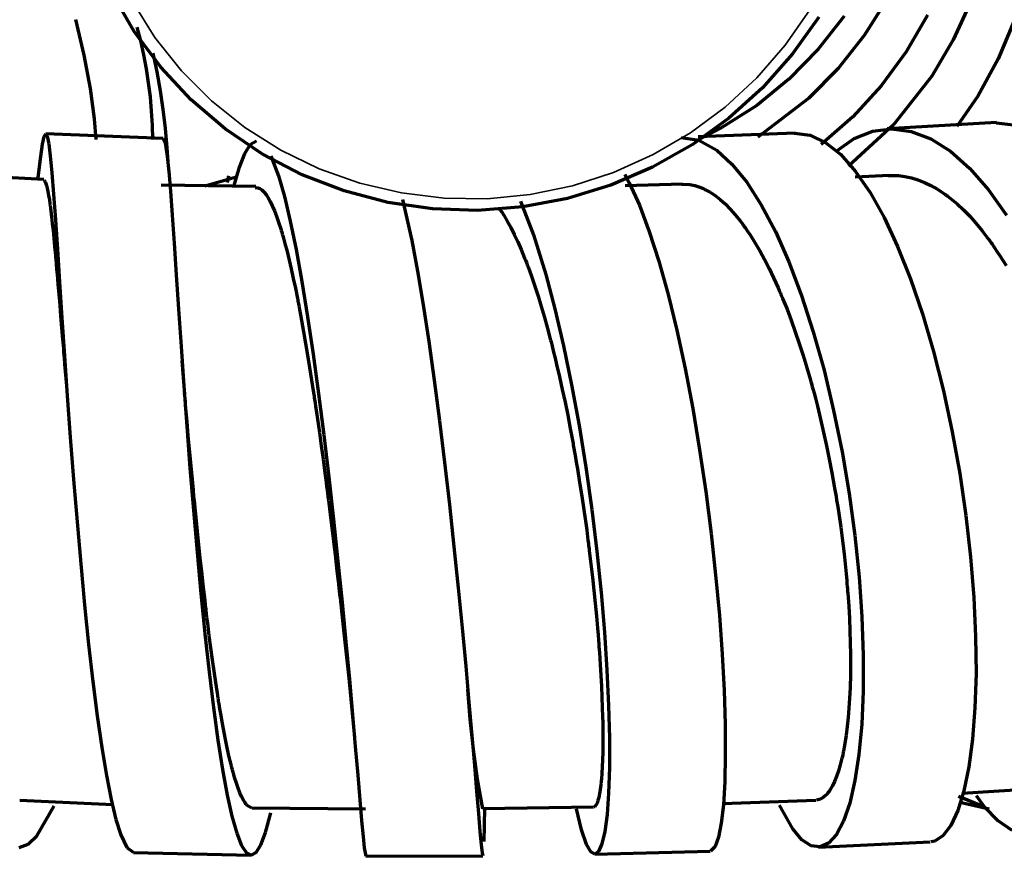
# Model space of a CAD drawing. Header units: millimetres. Extents: x 76 to 932, y 218 to 766.
# Tile 52 of 98: x 333 to 375, y 699 to 735. Entities that reach past the tile are written whole.
import ezdxf

# ---------------------------------------------------------------- set-up
doc = ezdxf.new("R2010")
doc.units = ezdxf.units.MM
doc.layers.add('Livello 1', color=18, linetype='Continuous', true_color=0x000000)

msp = doc.modelspace()

# ---------------------------------------------------------------- linework, layer by layer
at = {"layer": 'Livello 1', "color": 18, "lineweight": 70, "true_color": 0x000000}
for p, q in [((337.448, 734.695), (336.495, 736.342)), ((369.591, 736.053), (368.632, 734.526)), ((373.186, 735.979), (372.435, 734.335)), ((366.688, 735.309), (365.573, 733.732)), ((367.774, 735.351), (366.67, 733.933)), ((371.334, 735.383), (370.427, 733.82)), ((335.306, 733.683), (334.952, 735.199)), ((337.557, 734.875), (337.709, 734.288)), ((375.052, 735.192), (374.357, 733.52)), ((338.582, 733.164), (337.448, 734.695)), ((368.632, 734.526), (367.517, 733.115)), ((337.709, 734.288), (337.841, 733.696)), ((372.435, 734.335), (371.514, 732.783)), ((335.572, 732.261), (335.306, 733.683)), ((337.841, 733.696), (337.954, 733.1)), ((338.419, 732.967), (338.25, 733.764)), ((365.573, 733.732), (364.289, 732.282)), ((366.67, 733.933), (365.418, 732.656)), ((370.427, 733.82), (369.358, 732.37)), ((374.357, 733.52), (373.486, 731.936)), ((337.954, 733.1), (338.047, 732.501)), ((338.565, 732.165), (338.419, 732.967)), ((339.883, 731.77), (338.582, 733.164)), ((367.517, 733.115), (366.261, 731.845)), ((371.514, 732.783), (369.877, 730.712)), ((338.047, 732.501), (338.122, 731.9)), ((365.418, 732.656), (364.038, 731.534)), ((369.358, 732.37), (368.145, 731.054)), ((335.75, 730.956), (335.572, 732.261)), ((338.687, 731.36), (338.565, 732.165)), ((364.289, 732.282), (362.85, 730.984)), ((373.486, 731.936), (372.586, 730.631)), ((338.122, 731.9), (338.176, 731.296)), ((341.336, 730.529), (339.883, 731.77)), ((364.038, 731.534), (362.55, 730.585)), ((366.261, 731.845), (364.081, 730.183)), ((338.176, 731.296), (338.211, 730.69)), ((338.784, 730.551), (338.687, 731.36)), ((335.823, 730.084), (335.75, 730.956)), ((338.211, 730.69), (338.226, 730.084)), ((362.85, 730.984), (361.276, 729.848)), ((368.145, 731.054), (366.787, 729.873)), ((369.877, 730.712), (367.954, 728.938)), ((374.28, 730.8), (369.616, 730.529)), ((374.262, 730.797), (375.475, 730.645)), ((333.599, 730.204), (333.666, 730.317)), ((333.666, 730.317), (333.731, 730.215)), ((338.679, 730.116), (333.669, 730.317)), ((338.858, 729.74), (338.784, 730.551)), ((342.923, 729.46), (341.336, 730.529)), ((362.55, 730.585), (361.505, 730.052)), ((365.679, 730.349), (361.537, 730.197)), ((365.654, 730.349), (366.317, 730.264)), ((366.317, 730.264), (366.988, 729.943)), ((368.208, 730.119), (368.995, 730.433)), ((368.995, 730.433), (369.806, 730.536)), ((369.806, 730.536), (370.635, 730.423)), ((370.635, 730.423), (371.475, 730.102)), ((333.449, 729.354), (333.527, 729.883)), ((333.527, 729.883), (333.599, 730.204)), ((333.731, 730.215), (333.796, 729.897)), ((333.796, 729.897), (333.861, 729.375)), ((338.675, 730.116), (338.764, 729.936)), ((338.764, 729.936), (338.853, 729.372)), ((342.166, 729.488), (342.417, 729.876)), ((342.417, 729.876), (342.673, 730.017)), ((361.276, 729.848), (359.59, 728.892)), ((360.807, 730.169), (361.569, 730.045)), ((361.569, 730.045), (362.342, 729.619)), ((366.988, 729.943), (367.626, 729.432)), ((367.457, 729.597), (368.208, 730.119)), ((371.475, 730.102), (372.311, 729.576)), ((338.908, 728.927), (338.858, 729.74)), ((341.938, 728.902), (342.166, 729.488)), ((344.622, 728.574), (342.923, 729.46)), ((362.342, 729.619), (362.98, 729.033)), ((367.432, 729.58), (367.457, 729.597)), ((367.626, 729.432), (368.258, 728.719)), ((372.311, 729.576), (373.137, 728.846)), ((333.345, 728.461), (333.449, 729.354)), ((333.861, 729.375), (333.929, 728.652)), ((338.853, 729.372), (338.921, 728.715)), ((343.28, 729.386), (343.611, 728.525)), ((362.98, 729.033), (363.615, 728.253)), ((333.581, 728.373), (329.633, 728.574)), ((333.929, 728.652), (334.001, 727.738)), ((338.921, 728.715), (338.993, 727.869)), ((341.715, 728.112), (341.938, 728.902)), ((346.414, 727.883), (344.622, 728.574)), ((359.59, 728.892), (357.805, 728.123)), ((358.398, 728.588), (358.595, 728.222)), ((368.258, 728.719), (368.879, 727.823)), ((373.137, 728.846), (373.941, 727.932)), ((333.57, 728.327), (333.584, 728.327)), ((333.584, 728.327), (333.591, 728.327)), ((333.591, 728.327), (333.599, 728.324)), ((333.599, 728.324), (333.603, 728.324)), ((333.603, 728.324), (333.606, 728.32)), ((333.606, 728.32), (333.61, 728.317)), ((333.61, 728.317), (333.614, 728.313)), ((333.614, 728.313), (333.629, 728.296)), ((333.629, 728.296), (333.643, 728.271)), ((333.643, 728.271), (333.673, 728.207)), ((333.673, 728.207), (333.702, 728.116)), ((342.638, 728.066), (338.597, 728.13)), ((340.455, 728.102), (341.851, 728.5)), ((341.431, 728.243), (341.485, 728.528)), ((343.611, 728.525), (343.862, 727.65)), ((360.871, 728.179), (358.415, 728.105)), ((358.595, 728.222), (359.029, 727.273)), ((360.832, 728.172), (361.188, 728.158)), ((361.188, 728.158), (361.4, 728.116)), ((363.615, 728.253), (364.236, 727.287)), ((369.704, 728.539), (368.247, 728.465)), ((369.651, 728.535), (369.817, 728.543)), ((369.817, 728.543), (369.852, 728.543)), ((369.852, 728.543), (369.887, 728.543)), ((369.887, 728.543), (369.923, 728.543)), ((369.923, 728.543), (369.958, 728.543)), ((369.958, 728.543), (370.025, 728.539)), ((370.025, 728.539), (370.096, 728.535)), ((370.096, 728.535), (370.371, 728.5)), ((370.371, 728.5), (370.65, 728.44)), ((370.65, 728.44), (370.928, 728.356)), ((370.928, 728.356), (371.203, 728.246)), ((371.203, 728.246), (371.482, 728.112)), ((333.702, 728.116), (333.731, 727.996)), ((333.731, 727.996), (333.761, 727.855)), ((333.761, 727.855), (333.79, 727.689)), ((334.001, 727.738), (334.078, 726.648)), ((338.993, 727.869), (339.07, 726.842)), ((342.613, 728.024), (342.644, 728.027)), ((342.644, 728.027), (342.73, 728.017)), ((342.73, 728.017), (342.816, 727.985)), ((342.816, 727.985), (342.903, 727.925)), ((342.903, 727.925), (342.99, 727.837)), ((342.99, 727.837), (343.013, 727.812)), ((343.013, 727.812), (343.035, 727.784)), ((343.035, 727.784), (343.046, 727.77)), ((343.046, 727.77), (343.057, 727.756)), ((343.057, 727.756), (343.068, 727.742)), ((343.068, 727.742), (343.079, 727.728)), ((343.079, 727.728), (343.123, 727.661)), ((348.276, 727.396), (346.414, 727.883)), ((357.805, 728.123), (355.949, 727.558)), ((361.4, 728.116), (361.615, 728.045)), ((361.615, 728.045), (361.721, 728.003)), ((361.721, 728.003), (361.83, 727.95)), ((361.83, 727.95), (361.858, 727.936)), ((361.858, 727.936), (361.886, 727.922)), ((361.886, 727.922), (361.911, 727.908)), ((361.911, 727.908), (361.939, 727.893)), ((361.939, 727.893), (361.992, 727.862)), ((361.992, 727.862), (362.049, 727.83)), ((362.049, 727.83), (362.264, 727.685)), ((368.879, 727.823), (369.482, 726.747)), ((371.482, 728.112), (371.761, 727.953)), ((371.761, 727.953), (371.902, 727.865)), ((371.902, 727.865), (372.039, 727.77)), ((372.039, 727.77), (372.075, 727.745)), ((372.075, 727.745), (372.11, 727.721)), ((372.11, 727.721), (372.145, 727.696)), ((373.941, 727.932), (374.717, 726.842)), ((333.79, 727.689), (333.821, 727.498)), ((333.821, 727.498), (333.828, 727.445)), ((333.828, 727.445), (333.836, 727.392)), ((333.836, 727.392), (333.84, 727.364)), ((333.84, 727.364), (333.843, 727.336)), ((333.843, 727.336), (333.847, 727.308)), ((333.847, 727.308), (333.851, 727.28)), ((343.123, 727.661), (343.168, 727.59)), ((343.168, 727.59), (343.256, 727.428)), ((343.256, 727.428), (343.345, 727.244)), ((343.862, 727.65), (344.113, 726.595)), ((350.185, 727.117), (348.276, 727.396)), ((348.909, 727.512), (349.3, 725.773)), ((353.949, 727.445), (354.499, 726.01)), ((355.949, 727.558), (354.044, 727.199)), ((362.264, 727.685), (362.479, 727.516)), ((362.479, 727.516), (362.694, 727.325)), ((362.694, 727.325), (362.906, 727.107)), ((364.236, 727.287), (364.836, 726.147)), ((372.145, 727.696), (372.181, 727.668)), ((372.181, 727.668), (372.251, 727.615)), ((372.251, 727.615), (372.318, 727.562)), ((372.318, 727.562), (372.597, 727.329)), ((372.597, 727.329), (372.868, 727.075)), ((333.851, 727.28), (333.866, 727.163)), ((333.866, 727.163), (333.882, 727.04)), ((333.882, 727.04), (333.913, 726.775)), ((343.345, 727.244), (343.434, 727.036)), ((343.434, 727.036), (343.523, 726.803)), ((352.116, 727.05), (350.185, 727.117)), ((354.044, 727.199), (352.116, 727.05)), ((353.032, 727.138), (353.046, 727.121)), ((353.046, 727.121), (353.064, 727.093)), ((353.064, 727.093), (353.081, 727.068)), ((353.081, 727.068), (353.159, 726.959)), ((353.159, 726.959), (353.233, 726.842)), ((359.029, 727.273), (359.449, 726.154)), ((362.906, 727.107), (363.121, 726.867)), ((363.121, 726.867), (363.333, 726.606)), ((372.868, 727.075), (373.137, 726.8)), ((333.913, 726.775), (333.944, 726.493)), ((333.944, 726.493), (333.977, 726.186)), ((334.078, 726.648), (334.163, 725.392)), ((339.07, 726.842), (339.153, 725.646)), ((343.523, 726.803), (343.612, 726.546)), ((343.612, 726.546), (343.703, 726.267)), ((344.113, 726.595), (344.363, 725.378)), ((353.233, 726.842), (353.385, 726.592)), ((353.385, 726.592), (353.533, 726.32)), ((363.333, 726.606), (363.386, 726.535)), ((363.386, 726.535), (363.439, 726.465)), ((363.439, 726.465), (363.467, 726.426)), ((369.482, 726.747), (370.06, 725.512)), ((373.137, 726.8), (373.405, 726.503)), ((373.405, 726.503), (373.669, 726.182)), ((333.977, 726.186), (334.01, 725.858)), ((343.703, 726.267), (343.725, 726.193)), ((343.725, 726.193), (343.748, 726.119)), ((343.748, 726.119), (343.759, 726.08)), ((343.759, 726.08), (343.77, 726.041)), ((343.77, 726.041), (343.782, 726.003)), ((353.533, 726.32), (353.681, 726.027)), ((353.681, 726.027), (353.829, 725.713)), ((359.449, 726.154), (359.862, 724.881)), ((363.467, 726.426), (363.492, 726.391)), ((363.492, 726.391), (363.52, 726.355)), ((363.52, 726.355), (363.545, 726.317)), ((363.545, 726.317), (363.65, 726.165)), ((363.65, 726.165), (363.756, 726.006)), ((364.836, 726.147), (365.411, 724.852)), ((373.669, 726.182), (373.93, 725.84)), ((334.01, 725.858), (334.043, 725.509)), ((339.153, 725.646), (339.243, 724.302)), ((343.782, 726.003), (343.793, 725.964)), ((343.793, 725.964), (343.838, 725.805)), ((343.838, 725.805), (343.883, 725.639)), ((343.883, 725.639), (343.973, 725.293)), ((349.3, 725.773), (349.548, 724.461)), ((353.829, 725.713), (353.977, 725.375)), ((354.499, 726.01), (355.032, 724.313)), ((363.756, 726.006), (363.964, 725.678)), ((363.964, 725.678), (364.169, 725.329)), ((373.93, 725.84), (373.994, 725.752)), ((373.994, 725.752), (374.057, 725.664)), ((374.057, 725.664), (374.093, 725.618)), ((374.093, 725.618), (374.124, 725.572)), ((334.043, 725.509), (334.078, 725.135)), ((334.163, 725.392), (334.255, 723.992)), ((343.973, 725.293), (344.062, 724.93)), ((344.363, 725.378), (344.61, 724.009)), ((353.977, 725.375), (354.125, 725.018)), ((364.169, 725.329), (364.37, 724.958)), ((370.06, 725.512), (370.607, 724.136)), ((374.124, 725.572), (374.156, 725.523)), ((374.156, 725.523), (374.188, 725.477)), ((374.188, 725.477), (374.315, 725.286)), ((374.315, 725.286), (374.442, 725.092)), ((334.078, 725.135), (334.082, 725.089)), ((334.082, 725.089), (334.087, 725.039)), ((334.087, 725.039), (334.091, 724.99)), ((334.091, 724.99), (334.095, 724.941)), ((334.095, 724.941), (334.104, 724.842)), ((334.104, 724.842), (334.113, 724.743)), ((344.062, 724.93), (344.151, 724.549)), ((354.125, 725.018), (354.161, 724.923)), ((354.161, 724.923), (354.199, 724.831)), ((354.199, 724.831), (354.217, 724.782)), ((354.217, 724.782), (354.235, 724.733)), ((359.862, 724.881), (360.253, 723.466)), ((364.37, 724.958), (364.568, 724.57)), ((365.411, 724.852), (365.95, 723.424)), ((374.442, 725.092), (374.689, 724.694)), ((334.113, 724.743), (334.131, 724.539)), ((334.131, 724.539), (334.149, 724.334)), ((344.151, 724.549), (344.24, 724.147)), ((349.548, 724.461), (349.792, 723.015)), ((354.235, 724.733), (354.252, 724.687)), ((354.252, 724.687), (354.27, 724.637)), ((354.27, 724.637), (354.344, 724.44)), ((354.344, 724.44), (354.415, 724.239)), ((364.568, 724.57), (364.762, 724.165)), ((334.149, 724.334), (334.186, 723.907)), ((334.255, 723.992), (334.356, 722.468)), ((339.243, 724.302), (339.342, 722.828)), ((344.24, 724.147), (344.329, 723.727)), ((344.61, 724.009), (344.853, 722.51)), ((354.415, 724.239), (354.556, 723.822)), ((355.032, 724.313), (355.42, 722.845)), ((364.762, 724.165), (364.956, 723.738)), ((370.607, 724.136), (371.122, 722.633)), ((334.186, 723.907), (334.224, 723.466)), ((344.329, 723.727), (344.418, 723.286)), ((354.556, 723.822), (354.697, 723.392)), ((364.956, 723.738), (365.005, 723.628)), ((365.005, 723.628), (365.051, 723.515)), ((365.051, 723.515), (365.076, 723.463)), ((334.224, 723.466), (334.263, 723.007)), ((344.418, 723.286), (344.429, 723.23)), ((344.429, 723.23), (344.441, 723.17)), ((344.441, 723.17), (344.452, 723.113)), ((344.452, 723.113), (344.463, 723.057)), ((354.697, 723.392), (354.834, 722.944)), ((360.253, 723.466), (360.627, 721.932)), ((365.076, 723.463), (365.1, 723.406)), ((365.1, 723.406), (365.121, 723.35)), ((365.121, 723.35), (365.146, 723.293)), ((365.146, 723.293), (365.238, 723.064)), ((365.95, 723.424), (366.455, 721.872)), ((334.263, 723.007), (334.303, 722.531)), ((339.342, 722.828), (339.449, 721.24)), ((344.463, 723.057), (344.485, 722.94)), ((344.485, 722.94), (344.507, 722.824)), ((344.507, 722.824), (344.551, 722.591)), ((349.792, 723.015), (350.031, 721.452)), ((354.834, 722.944), (354.969, 722.482)), ((355.42, 722.845), (355.79, 721.268)), ((365.238, 723.064), (365.333, 722.831)), ((365.333, 722.831), (365.513, 722.358)), ((334.303, 722.531), (334.344, 722.041)), ((334.356, 722.468), (334.465, 720.841)), ((344.551, 722.591), (344.595, 722.355)), ((344.595, 722.355), (344.682, 721.868)), ((344.853, 722.51), (345.09, 720.905)), ((354.969, 722.482), (355.103, 722.002)), ((365.513, 722.358), (365.686, 721.872)), ((371.122, 722.633), (371.591, 721.025)), ((334.344, 722.041), (334.386, 721.533)), ((344.682, 721.868), (344.769, 721.371)), ((355.103, 722.002), (355.233, 721.508)), ((360.627, 721.932), (360.98, 720.298)), ((365.686, 721.872), (365.855, 721.371)), ((366.455, 721.872), (366.914, 720.228)), ((334.386, 721.533), (334.392, 721.469)), ((334.392, 721.469), (334.397, 721.406)), ((334.397, 721.406), (334.403, 721.339)), ((350.031, 721.452), (350.264, 719.797)), ((355.233, 721.508), (355.251, 721.445)), ((355.251, 721.445), (355.268, 721.381)), ((334.403, 721.339), (334.408, 721.275)), ((334.408, 721.275), (334.419, 721.145)), ((334.419, 721.145), (334.43, 721.014)), ((334.43, 721.014), (334.452, 720.75)), ((339.449, 721.24), (339.566, 719.564)), ((344.769, 721.371), (344.854, 720.863)), ((355.268, 721.381), (355.282, 721.318)), ((355.282, 721.318), (355.3, 721.251)), ((355.3, 721.251), (355.332, 721.124)), ((355.332, 721.124), (355.364, 720.997)), ((355.364, 720.997), (355.427, 720.736)), ((355.79, 721.268), (356.133, 719.6)), ((365.855, 721.371), (366.021, 720.859)), ((371.591, 721.025), (372.018, 719.339)), ((334.452, 720.75), (334.474, 720.485)), ((334.465, 720.841), (334.585, 719.13)), ((339.602, 719.197), (339.491, 720.633)), ((344.854, 720.863), (344.939, 720.337)), ((345.09, 720.905), (345.321, 719.215)), ((355.427, 720.736), (355.491, 720.475)), ((366.021, 720.859), (366.183, 720.333)), ((334.474, 720.485), (334.553, 719.561)), ((344.939, 720.337), (345.024, 719.804)), ((355.491, 720.475), (355.614, 719.945)), ((360.98, 720.298), (361.304, 718.591)), ((366.183, 720.333), (366.339, 719.797)), ((366.914, 720.228), (367.323, 718.51)), ((345.024, 719.804), (345.108, 719.254)), ((350.264, 719.797), (350.489, 718.069)), ((355.614, 719.945), (355.734, 719.406)), ((366.339, 719.797), (366.356, 719.73)), ((366.356, 719.73), (366.377, 719.66)), ((339.566, 719.564), (339.692, 717.822)), ((355.734, 719.406), (355.85, 718.859)), ((356.133, 719.6), (356.45, 717.86)), ((366.377, 719.66), (366.395, 719.593)), ((366.395, 719.593), (366.413, 719.522)), ((366.413, 719.522), (366.451, 719.388)), ((366.451, 719.388), (366.487, 719.247)), ((372.018, 719.339), (372.392, 717.592)), ((334.585, 719.13), (334.714, 717.363)), ((339.606, 719.148), (339.598, 719.243)), ((339.618, 719.007), (339.606, 719.148)), ((339.631, 718.869), (339.618, 719.007)), ((345.108, 719.254), (345.119, 719.187)), ((345.119, 719.187), (345.129, 719.116)), ((345.129, 719.116), (345.139, 719.046)), ((345.139, 719.046), (345.15, 718.975)), ((345.15, 718.975), (345.171, 718.838)), ((345.321, 719.215), (345.543, 717.462)), ((366.487, 719.247), (366.561, 718.972)), ((366.561, 718.972), (366.631, 718.693)), ((339.643, 718.725), (339.631, 718.869)), ((339.655, 718.584), (339.643, 718.725)), ((339.705, 718.016), (339.655, 718.584)), ((345.171, 718.838), (345.191, 718.697)), ((345.191, 718.697), (345.233, 718.418)), ((355.85, 718.859), (355.963, 718.305)), ((361.304, 718.591), (361.597, 716.83)), ((366.631, 718.693), (366.769, 718.136)), ((367.323, 718.51), (367.683, 716.746)), ((345.233, 718.418), (345.273, 718.136)), ((345.273, 718.136), (345.354, 717.568)), ((350.489, 718.069), (350.704, 716.294)), ((355.963, 718.305), (356.073, 717.741)), ((366.769, 718.136), (366.899, 717.571)), ((339.692, 717.822), (339.828, 716.037)), ((339.756, 717.444), (339.705, 718.016)), ((356.073, 717.741), (356.179, 717.165)), ((356.45, 717.86), (356.736, 716.082)), ((334.714, 717.363), (334.852, 715.56)), ((339.808, 716.869), (339.756, 717.444)), ((345.354, 717.568), (345.433, 717)), ((345.543, 717.462), (345.756, 715.67)), ((366.899, 717.571), (367.023, 717)), ((372.392, 717.592), (372.71, 715.811)), ((339.861, 716.291), (339.808, 716.869)), ((345.433, 717), (345.511, 716.421)), ((356.179, 717.165), (356.193, 717.095)), ((356.193, 717.095), (356.203, 717.021)), ((356.203, 717.021), (356.217, 716.95)), ((356.217, 716.95), (356.231, 716.876)), ((356.231, 716.876), (356.256, 716.732)), ((361.597, 716.83), (361.862, 715.042)), ((367.023, 717), (367.139, 716.428)), ((345.511, 716.421), (345.589, 715.843)), ((356.256, 716.732), (356.281, 716.587)), ((356.281, 716.587), (356.33, 716.298)), ((367.139, 716.428), (367.252, 715.85)), ((367.683, 716.746), (367.982, 714.957)), ((339.828, 716.037), (339.973, 714.234)), ((339.915, 715.709), (339.861, 716.291)), ((350.704, 716.294), (350.91, 714.498)), ((356.33, 716.298), (356.38, 716.008)), ((356.38, 716.008), (356.475, 715.43)), ((356.736, 716.082), (356.99, 714.283)), ((334.852, 715.56), (335.001, 713.754)), ((339.971, 715.123), (339.915, 715.709)), ((345.589, 715.843), (345.627, 715.55)), ((345.627, 715.55), (345.665, 715.257)), ((345.756, 715.67), (345.958, 713.867)), ((367.252, 715.85), (367.355, 715.268)), ((372.71, 715.811), (372.971, 714.022)), ((339.999, 714.827), (339.971, 715.123)), ((345.665, 715.257), (345.683, 715.112)), ((345.683, 715.112), (345.702, 714.964)), ((356.475, 715.43), (356.567, 714.851)), ((367.355, 715.268), (367.369, 715.193)), ((367.369, 715.193), (367.383, 715.119)), ((367.383, 715.119), (367.393, 715.045)), ((340.028, 714.53), (339.999, 714.827)), ((345.702, 714.964), (345.712, 714.89)), ((345.712, 714.89), (345.721, 714.816)), ((345.721, 714.816), (345.731, 714.742)), ((345.731, 714.742), (345.74, 714.671)), ((345.74, 714.671), (345.814, 714.082)), ((356.567, 714.851), (356.651, 714.269)), ((361.862, 715.042), (362.091, 713.25)), ((367.393, 715.045), (367.407, 714.975)), ((367.407, 714.975), (367.429, 714.827)), ((367.429, 714.827), (367.453, 714.682)), ((367.453, 714.682), (367.499, 714.389)), ((367.982, 714.957), (368.226, 713.168)), ((340.035, 714.456), (340.028, 714.53)), ((340.043, 714.386), (340.035, 714.456)), ((340.05, 714.311), (340.043, 714.386)), ((340.057, 714.237), (340.05, 714.311)), ((350.91, 714.498), (351.104, 712.703)), ((356.651, 714.269), (356.736, 713.691)), ((356.99, 714.283), (357.209, 712.495)), ((367.499, 714.389), (367.545, 714.1)), ((339.973, 714.234), (340.128, 712.438)), ((340.072, 714.089), (340.057, 714.237)), ((340.086, 713.941), (340.072, 714.089)), ((340.145, 713.355), (340.086, 713.941)), ((345.814, 714.082), (345.886, 713.5)), ((345.958, 713.867), (346.148, 712.075)), ((367.545, 714.1), (367.626, 713.525)), ((372.971, 714.022), (373.172, 712.251)), ((335.001, 713.754), (335.158, 711.962)), ((345.886, 713.5), (345.956, 712.922)), ((356.736, 713.691), (356.775, 713.401)), ((367.626, 713.525), (367.7, 712.95)), ((340.205, 712.777), (340.145, 713.355)), ((356.775, 713.401), (356.814, 713.109)), ((356.814, 713.109), (356.831, 712.964)), ((362.091, 713.25), (362.285, 711.482)), ((368.226, 713.168), (368.409, 711.408)), ((340.266, 712.202), (340.205, 712.777)), ((345.956, 712.922), (346.024, 712.347)), ((351.104, 712.703), (351.285, 710.939)), ((356.831, 712.964), (356.852, 712.819)), ((356.852, 712.819), (356.859, 712.745)), ((356.859, 712.745), (356.87, 712.675)), ((356.87, 712.675), (356.877, 712.601)), ((356.877, 712.601), (356.888, 712.53)), ((367.7, 712.95), (367.771, 712.382)), ((340.128, 712.438), (340.292, 710.674)), ((340.328, 711.634), (340.266, 712.202)), ((346.024, 712.347), (346.092, 711.775)), ((356.888, 712.53), (356.958, 711.955)), ((357.209, 712.495), (357.389, 710.738)), ((367.771, 712.382), (367.831, 711.817)), ((373.172, 712.251), (373.313, 710.519)), ((335.158, 711.962), (335.324, 710.212)), ((346.092, 711.775), (346.157, 711.211)), ((346.148, 712.075), (346.325, 710.322)), ((356.958, 711.955), (357.022, 711.387)), ((367.831, 711.817), (367.859, 711.535)), ((340.391, 711.069), (340.328, 711.634)), ((357.022, 711.387), (357.085, 710.83)), ((362.285, 711.482), (362.444, 709.757)), ((367.859, 711.535), (367.884, 711.256)), ((368.409, 711.408), (368.529, 709.697)), ((340.455, 710.509), (340.391, 711.069)), ((346.157, 711.211), (346.19, 710.928)), ((346.19, 710.928), (346.221, 710.646)), ((351.285, 710.939), (351.453, 709.224)), ((367.884, 711.256), (367.894, 711.115)), ((367.894, 711.115), (367.908, 710.978)), ((367.908, 710.978), (367.912, 710.907)), ((367.912, 710.907), (367.919, 710.837)), ((340.292, 710.674), (340.463, 708.97)), ((340.471, 710.371), (340.455, 710.509)), ((346.221, 710.646), (346.238, 710.509)), ((346.238, 710.509), (346.253, 710.367)), ((357.085, 710.83), (357.138, 710.279)), ((357.389, 710.738), (357.537, 709.037)), ((367.919, 710.837), (367.923, 710.77)), ((367.923, 710.77), (367.93, 710.699)), ((367.93, 710.699), (367.968, 710.152)), ((373.313, 710.519), (373.391, 708.85)), ((335.324, 710.212), (335.498, 708.533)), ((340.487, 710.233), (340.471, 710.371)), ((340.495, 710.163), (340.487, 710.233)), ((340.504, 710.092), (340.495, 710.163)), ((340.512, 710.025), (340.504, 710.092)), ((346.253, 710.367), (346.269, 710.23)), ((346.269, 710.23), (346.285, 710.092)), ((346.285, 710.092), (346.346, 709.545)), ((346.325, 710.322), (346.488, 708.632)), ((357.138, 710.279), (357.191, 709.739)), ((367.968, 710.152), (367.997, 709.616)), ((340.52, 709.955), (340.512, 710.025)), ((340.553, 709.683), (340.52, 709.955)), ((340.586, 709.411), (340.553, 709.683)), ((357.191, 709.739), (357.237, 709.207)), ((362.444, 709.757), (362.564, 708.106)), ((368.529, 709.697), (368.589, 708.06)), ((340.654, 708.882), (340.586, 709.411)), ((346.346, 709.545), (346.405, 709.013)), ((351.453, 709.224), (351.606, 707.584)), ((357.237, 709.207), (357.262, 708.942)), ((367.997, 709.616), (368.021, 709.094)), ((340.463, 708.97), (340.643, 707.344)), ((340.721, 708.367), (340.654, 708.882)), ((346.405, 709.013), (346.462, 708.494)), ((357.262, 708.942), (357.283, 708.681)), ((357.537, 709.037), (357.643, 707.418)), ((368.021, 709.094), (368.035, 708.582)), ((373.391, 708.85), (373.408, 707.274)), ((335.498, 708.533), (335.68, 706.938)), ((340.789, 707.863), (340.721, 708.367)), ((346.462, 708.494), (346.517, 707.986)), ((346.488, 708.632), (346.637, 707.027)), ((357.283, 708.681), (357.29, 708.551)), ((357.29, 708.551), (357.3, 708.42)), ((357.3, 708.42), (357.311, 708.293)), ((368.035, 708.582), (368.046, 708.085)), ((346.517, 707.986), (346.599, 707.221)), ((357.311, 708.293), (357.322, 708.166)), ((357.322, 708.166), (357.353, 707.665)), ((362.564, 708.106), (362.645, 706.55)), ((368.046, 708.085), (368.046, 707.598)), ((368.589, 708.06), (368.586, 706.522)), ((340.858, 707.372), (340.789, 707.863)), ((351.606, 707.584), (351.744, 706.046)), ((357.353, 707.665), (357.382, 707.182)), ((368.046, 707.598), (368.042, 707.358)), ((340.643, 707.344), (340.828, 705.824)), ((340.928, 706.896), (340.858, 707.372)), ((346.6, 707.217), (346.857, 704.547)), ((357.382, 707.182), (357.406, 706.713)), ((357.643, 707.418), (357.713, 705.901)), ((368.042, 707.358), (368.039, 707.122)), ((368.039, 707.122), (368.039, 707.005)), ((373.408, 707.274), (373.362, 705.806)), ((335.68, 706.938), (335.868, 705.46)), ((340.999, 706.434), (340.928, 706.896)), ((346.637, 707.027), (346.771, 705.527)), ((357.406, 706.713), (357.427, 706.261)), ((368.032, 706.773), (368.028, 706.66)), ((368.035, 706.889), (368.032, 706.773)), ((368.039, 707.005), (368.035, 706.889)), ((341.017, 706.318), (340.999, 706.434)), ((341.034, 706.205), (341.017, 706.318)), ((351.793, 705.306), (351.695, 706.586)), ((357.427, 706.261), (357.441, 705.824)), ((362.645, 706.55), (362.691, 705.108)), ((368.028, 706.66), (368.007, 706.219)), ((368.586, 706.522), (368.526, 705.104)), ((341.043, 706.152), (341.034, 706.205)), ((341.052, 706.095), (341.043, 706.152)), ((341.061, 706.039), (341.052, 706.095)), ((341.07, 705.982), (341.061, 706.039)), ((341.106, 705.767), (341.07, 705.982)), ((351.744, 706.046), (351.868, 704.628)), ((357.713, 705.901), (357.748, 704.508)), ((368.007, 706.219), (367.979, 705.795)), ((335.868, 705.46), (336.061, 704.113)), ((340.828, 705.824), (341.02, 704.427)), ((341.142, 705.552), (341.106, 705.767)), ((341.215, 705.143), (341.142, 705.552)), ((346.771, 705.527), (346.89, 704.159)), ((357.441, 705.824), (357.456, 705.404)), ((367.979, 705.795), (367.944, 705.39)), ((373.362, 705.806), (373.26, 704.469)), ((341.287, 704.751), (341.215, 705.143)), ((351.933, 704.03), (351.793, 705.306)), ((357.456, 705.404), (357.459, 705.199)), ((357.459, 705.199), (357.463, 704.998)), ((357.463, 704.998), (357.463, 704.949)), ((362.691, 705.108), (362.698, 703.802)), ((367.905, 705.005), (367.859, 704.638)), ((367.944, 705.39), (367.905, 705.005)), ((368.526, 705.104), (368.406, 703.82)), ((341.36, 704.381), (341.287, 704.751)), ((351.868, 704.628), (351.976, 703.351)), ((357.463, 704.949), (357.463, 704.899)), ((357.463, 704.899), (357.463, 704.854)), ((357.463, 704.854), (357.463, 704.804)), ((357.463, 704.804), (357.466, 704.709)), ((357.466, 704.614), (357.463, 704.25)), ((357.466, 704.709), (357.466, 704.614)), ((367.859, 704.638), (367.806, 704.289)), ((341.02, 704.427), (341.217, 703.174)), ((341.434, 704.032), (341.36, 704.381)), ((346.89, 704.159), (346.994, 702.938)), ((357.463, 704.25), (357.459, 703.908)), ((357.748, 704.508), (357.745, 703.259)), ((367.806, 704.289), (367.774, 704.123)), ((373.26, 704.469), (373.101, 703.284)), ((336.061, 704.113), (336.259, 702.917)), ((341.508, 703.7), (341.434, 704.032)), ((352.116, 702.759), (351.933, 704.03)), ((357.459, 703.908), (357.452, 703.587)), ((362.698, 703.802), (362.673, 702.652)), ((367.697, 703.728), (367.679, 703.654)), ((367.714, 703.806), (367.697, 703.728)), ((367.721, 703.845), (367.714, 703.806)), ((367.729, 703.883), (367.721, 703.845)), ((367.739, 703.922), (367.729, 703.883)), ((367.746, 703.961), (367.739, 703.922)), ((367.774, 704.123), (367.746, 703.961)), ((368.406, 703.82), (368.236, 702.698)), ((341.583, 703.389), (341.508, 703.7)), ((341.592, 703.351), (341.583, 703.389)), ((341.602, 703.315), (341.592, 703.351)), ((341.611, 703.277), (341.602, 703.315)), ((351.976, 703.351), (352.07, 702.232)), ((357.452, 703.587), (357.438, 703.291)), ((367.609, 703.372), (367.534, 703.111)), ((367.679, 703.654), (367.609, 703.372)), ((336.259, 702.917), (336.461, 701.887)), ((341.217, 703.174), (341.418, 702.084)), ((341.62, 703.241), (341.611, 703.277)), ((341.64, 703.171), (341.62, 703.241)), ((341.658, 703.1), (341.64, 703.171)), ((341.696, 702.963), (341.658, 703.1)), ((341.733, 702.836), (341.696, 702.963)), ((346.994, 702.938), (347.084, 701.88)), ((357.42, 703.012), (357.403, 702.758)), ((357.438, 703.291), (357.42, 703.012)), ((357.745, 703.259), (357.71, 702.169)), ((367.534, 703.111), (367.453, 702.878)), ((373.101, 703.284), (372.893, 702.268)), ((341.809, 702.592), (341.733, 702.836)), ((341.884, 702.377), (341.809, 702.592)), ((352.341, 701.495), (352.116, 702.759)), ((357.378, 702.525), (357.364, 702.419)), ((357.382, 702.553), (357.378, 702.525)), ((357.385, 702.582), (357.382, 702.553)), ((357.389, 702.61), (357.385, 702.582)), ((357.392, 702.638), (357.389, 702.61)), ((357.396, 702.698), (357.392, 702.638)), ((357.403, 702.758), (357.396, 702.698)), ((362.673, 702.652), (362.613, 701.671)), ((367.277, 702.476), (367.182, 702.314)), ((367.365, 702.666), (367.277, 702.476)), ((367.453, 702.878), (367.365, 702.666)), ((368.236, 702.698), (368.014, 701.742)), ((341.418, 702.084), (341.622, 701.174)), ((341.959, 702.183), (341.884, 702.377)), ((342.034, 702.014), (341.959, 702.183)), ((352.07, 702.232), (352.149, 701.29)), ((357.322, 702.137), (357.29, 701.978)), ((357.353, 702.317), (357.322, 702.137)), ((357.364, 702.419), (357.353, 702.317)), ((357.71, 702.169), (357.646, 701.252)), ((366.977, 702.06), (366.871, 701.971)), ((367.03, 702.112), (366.977, 702.06)), ((367.079, 702.172), (367.03, 702.112)), ((367.093, 702.19), (367.079, 702.172)), ((367.108, 702.208), (367.093, 702.19)), ((367.118, 702.222), (367.108, 702.208)), ((367.132, 702.239), (367.118, 702.222)), ((367.157, 702.275), (367.132, 702.239)), ((367.182, 702.314), (367.157, 702.275)), ((372.893, 702.268), (372.636, 701.428)), ((372.819, 702.165), (375.811, 702.349)), ((373.761, 701.597), (373.422, 702.049)), ((332.558, 701.866), (336.526, 701.682)), ((333.286, 700.334), (334.027, 701.629)), ((336.461, 701.887), (336.665, 701.04)), ((342.11, 701.869), (342.034, 702.014)), ((342.186, 701.749), (342.11, 701.869)), ((342.196, 701.735), (342.186, 701.749)), ((342.205, 701.724), (342.196, 701.735)), ((342.215, 701.71), (342.205, 701.724)), ((342.224, 701.7), (342.215, 701.71)), ((342.243, 701.675), (342.224, 701.7)), ((342.262, 701.654), (342.243, 701.675)), ((342.3, 701.619), (342.262, 701.654)), ((347.084, 701.88), (347.159, 701.001)), ((357.177, 701.661), (357.135, 701.604)), ((357.219, 701.742), (357.177, 701.661)), ((357.255, 701.848), (357.219, 701.742)), ((357.29, 701.978), (357.255, 701.848)), ((362.613, 701.671), (362.525, 700.878)), ((362.581, 701.717), (366.564, 701.866)), ((365.577, 700.638), (365.019, 701.65)), ((366.762, 701.911), (366.596, 701.866)), ((366.871, 701.971), (366.762, 701.911)), ((368.014, 701.742), (367.75, 700.973)), ((373.743, 701.583), (372.653, 702.017)), ((372.717, 701.777), (373.969, 701.495)), ((342.338, 701.587), (342.3, 701.619)), ((342.476, 701.527), (342.338, 701.587)), ((342.484, 701.53), (347.32, 701.488)), ((343.058, 700.479), (343.283, 701.322)), ((352.149, 701.29), (352.214, 700.532)), ((352.342, 701.502), (357.061, 701.573)), ((352.389, 700.095), (352.431, 701.502)), ((356.553, 700.592), (356.337, 701.499)), ((357.092, 701.573), (357.075, 701.569)), ((357.096, 701.576), (357.092, 701.573)), ((357.103, 701.58), (357.096, 701.576)), ((357.106, 701.583), (357.103, 701.58)), ((357.113, 701.587), (357.106, 701.583)), ((357.124, 701.594), (357.113, 701.587)), ((357.135, 701.604), (357.124, 701.594)), ((357.646, 701.252), (357.551, 700.528)), ((372.636, 701.428), (372.339, 700.786)), ((374.354, 700.98), (373.761, 701.597)), ((336.665, 701.04), (336.871, 700.384)), ((341.622, 701.174), (341.828, 700.451)), ((347.159, 701.001), (347.222, 700.313)), ((362.525, 700.878), (362.409, 700.278)), ((367.75, 700.973), (367.446, 700.401)), ((372.339, 700.786), (372.008, 700.349)), ((374.953, 700.567), (374.354, 700.98)), ((336.871, 700.384), (337.136, 699.841)), ((341.828, 700.451), (342.035, 699.929)), ((342.857, 699.95), (343.058, 700.479)), ((352.214, 700.532), (352.267, 699.975)), ((356.771, 699.964), (356.553, 700.592)), ((357.551, 700.528), (357.427, 699.999)), ((365.972, 700.172), (365.577, 700.638)), ((367.446, 700.401), (367.108, 700.028)), ((332.533, 699.841), (332.908, 699.982)), ((332.908, 699.982), (333.286, 700.334)), ((342.654, 699.625), (342.857, 699.95)), ((347.222, 700.313), (347.272, 699.823)), ((352.267, 699.975), (352.31, 699.615)), ((356.955, 699.657), (356.771, 699.964)), ((357.427, 699.999), (357.286, 699.675)), ((362.409, 700.278), (362.268, 699.886)), ((366.363, 699.915), (365.972, 700.172)), ((366.677, 699.858), (371.454, 700.08)), ((367.108, 700.028), (366.748, 699.865)), ((371.644, 700.116), (371.489, 700.084)), ((372.008, 700.349), (371.644, 700.116)), ((337.136, 699.841), (337.399, 699.639)), ((337.417, 699.636), (342.438, 699.512)), ((342.035, 699.929), (342.242, 699.615)), ((342.242, 699.615), (342.448, 699.512)), ((342.448, 699.512), (342.654, 699.625)), ((347.272, 699.823), (347.337, 699.467)), ((352.31, 699.615), (352.342, 699.484)), ((357.128, 699.562), (356.955, 699.657)), ((357.124, 699.562), (362.052, 699.689)), ((357.286, 699.675), (357.128, 699.562)), ((362.268, 699.886), (362.066, 699.689)), ((366.748, 699.865), (366.363, 699.915)), ((347.338, 699.467), (352.344, 699.484))]:
    msp.add_line(p, q, dxfattribs=at)
at = {"layer": 'Livello 1', "color": 18, "lineweight": 35, "true_color": 0x000000}
for p, q in [((337.368, 735.969), (338.333, 734.434)), ((365.252, 734.109), (366.303, 735.623)), ((338.333, 734.434), (339.463, 733.016)), ((364.042, 732.719), (365.252, 734.109)), ((339.463, 733.016), (340.747, 731.732)), ((362.687, 731.467), (364.042, 732.719)), ((340.747, 731.732), (342.168, 730.596)), ((361.206, 730.366), (362.687, 731.467)), ((342.168, 730.596), (343.71, 729.622)), ((359.611, 729.432), (361.206, 730.366)), ((343.71, 729.622), (345.353, 728.825)), ((357.925, 728.673), (359.611, 729.432)), ((345.353, 728.825), (347.077, 728.214)), ((356.168, 728.105), (357.925, 728.673)), ((347.077, 728.214), (348.862, 727.795)), ((348.862, 727.795), (350.685, 727.572)), ((352.526, 727.548), (354.362, 727.728)), ((354.362, 727.728), (356.168, 728.105)), ((350.685, 727.572), (352.526, 727.548))]:
    msp.add_line(p, q, dxfattribs=at)

doc.saveas('drawing.dxf')
